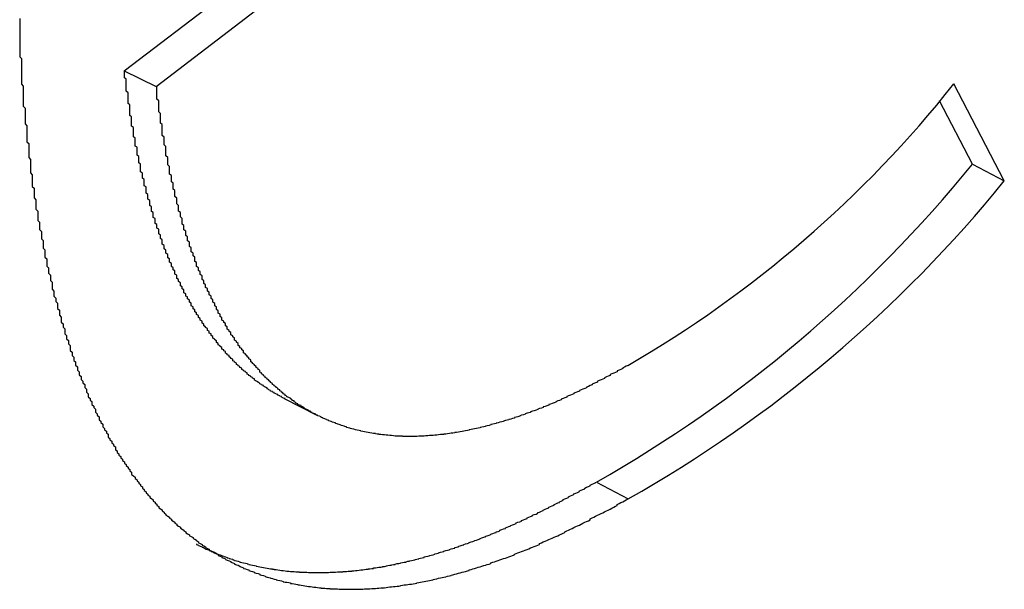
# Paper-space layout 'Layout1' of a CAD drawing. Extents: x -201 to 291, y 10 to 347.
# Tile 34 of 90: x 238.402 to 239.319, y 107.319 to 107.849. Entities that reach past the tile are written whole.
import ezdxf

# ---------------------------------------------------------------- set-up
doc = ezdxf.new("R2010")
doc.units = 0
doc.layers.add('DEFAULT', color=7, linetype='CONTINUOUS')
doc.layers.add('FTP-20T-40T', color=7, linetype='CONTINUOUS')

# ---------------------------------------------------------------- blocks, each defined once
blk = doc.blocks.new('SE6')
at = {"layer": 'FTP-20T-40T', "color": 7, "linetype": 'CONTINUOUS'}
for p, q in [((261.67088, 64.78149), (262.13859, 65.13861)), ((261.68851, 64.77289), (262.1562, 65.13018)), ((261.67088, 64.78149), (261.68851, 64.77289)), ((262.15837, 64.72059), (262.1304, 64.77425)), ((262.14071, 64.72981), (262.12241, 64.76483)), ((262.14071, 64.72981), (262.15837, 64.72059)), ((261.75957, 64.60012), (261.77759, 64.59089)), ((261.93242, 64.55378), (261.95008, 64.54446))]:
    blk.add_line(p, q, dxfattribs=at)
at = {"layer": 'FTP-20T-40T', "color": 7}
for points in [[(261.613, 64.8106, 0), (261.613, 64.8096, 0), (261.613, 64.8087, 0), (261.613, 64.8077, 0), (261.613, 64.8067, 0), (261.613, 64.8058, 0), (261.613, 64.8048, 0), (261.613, 64.8038, 0), (261.613, 64.8028, 0), (261.613, 64.8019, 0), (261.613, 64.8009, 0), (261.613, 64.7999, 0), (261.613, 64.799, 0), (261.613, 64.798, 0), (261.613, 64.797, 0), (261.613, 64.7961, 0), (261.613, 64.7951, 0), (261.613, 64.7941, 0), (261.613, 64.7932, 0), (261.613, 64.7922, 0), (261.613, 64.7912, 0), (261.613, 64.7903, 0), (261.613, 64.7893, 0), (261.614, 64.7884, 0), (261.614, 64.7874, 0), (261.614, 64.7864, 0), (261.614, 64.7855, 0), (261.614, 64.7845, 0), (261.614, 64.7835, 0), (261.614, 64.7826, 0), (261.614, 64.7816, 0), (261.614, 64.7806, 0), (261.614, 64.7797, 0)], [(261.614, 64.7797, 0), (261.614, 64.7786, 0), (261.614, 64.7775, 0), (261.614, 64.7764, 0), (261.614, 64.7753, 0), (261.614, 64.7741, 0), (261.615, 64.773, 0), (261.615, 64.7719, 0), (261.615, 64.7708, 0), (261.615, 64.7697, 0), (261.615, 64.7686, 0), (261.615, 64.7675, 0), (261.615, 64.7664, 0), (261.615, 64.7653, 0), (261.615, 64.7642, 0), (261.615, 64.7631, 0), (261.615, 64.762, 0), (261.616, 64.7609, 0), (261.616, 64.7598, 0), (261.616, 64.7587, 0), (261.616, 64.7576, 0), (261.616, 64.7565, 0), (261.616, 64.7554, 0), (261.616, 64.7543, 0), (261.616, 64.7532, 0), (261.616, 64.7521, 0), (261.617, 64.751, 0), (261.617, 64.7499, 0), (261.617, 64.7488, 0), (261.617, 64.7477, 0), (261.617, 64.7466, 0), (261.617, 64.7455, 0), (261.617, 64.7444, 0), (261.617, 64.7434, 0), (261.617, 64.7423, 0), (261.618, 64.7412, 0), (261.618, 64.7401, 0), (261.618, 64.739, 0), (261.618, 64.7379, 0), (261.618, 64.7368, 0), (261.618, 64.7357, 0), (261.618, 64.7347, 0), (261.618, 64.7336, 0), (261.619, 64.7325, 0), (261.619, 64.7314, 0), (261.619, 64.7303, 0), (261.619, 64.7293, 0), (261.619, 64.7282, 0), (261.619, 64.7271, 0), (261.619, 64.7261, 0), (261.619, 64.725, 0), (261.62, 64.7239, 0), (261.62, 64.7228, 0), (261.62, 64.7218, 0), (261.62, 64.7207, 0), (261.62, 64.7196, 0), (261.62, 64.7186, 0), (261.62, 64.7175, 0), (261.621, 64.7165, 0), (261.621, 64.7154, 0), (261.621, 64.7143, 0), (261.621, 64.7133, 0), (261.621, 64.7122, 0), (261.621, 64.7112, 0), (261.622, 64.7101, 0), (261.622, 64.7091, 0), (261.622, 64.708, 0), (261.622, 64.707, 0), (261.622, 64.706, 0), (261.622, 64.7049, 0), (261.623, 64.7039, 0), (261.623, 64.7028, 0), (261.623, 64.7018, 0), (261.623, 64.7008, 0), (261.623, 64.6997, 0), (261.623, 64.6987, 0), (261.624, 64.6977, 0), (261.624, 64.6966, 0), (261.624, 64.6956, 0), (261.624, 64.6946, 0), (261.624, 64.6936, 0), (261.625, 64.6925, 0), (261.625, 64.6915, 0), (261.625, 64.6905, 0), (261.625, 64.6895, 0), (261.625, 64.6885, 0), (261.626, 64.6875, 0), (261.626, 64.6864, 0), (261.626, 64.6854, 0), (261.626, 64.6844, 0), (261.626, 64.6834, 0), (261.627, 64.6824, 0), (261.627, 64.6814, 0), (261.627, 64.6804, 0), (261.627, 64.6794, 0), (261.627, 64.6784, 0), (261.628, 64.6774, 0), (261.628, 64.6764, 0), (261.628, 64.6754, 0), (261.628, 64.6744, 0), (261.628, 64.6734, 0), (261.629, 64.6724, 0), (261.629, 64.6714, 0), (261.629, 64.6704, 0), (261.629, 64.6694, 0), (261.63, 64.6684, 0), (261.63, 64.6674, 0), (261.63, 64.6665, 0), (261.63, 64.6655, 0), (261.631, 64.6645, 0), (261.631, 64.6635, 0), (261.631, 64.6625, 0), (261.631, 64.6616, 0), (261.631, 64.6606, 0), (261.632, 64.6596, 0), (261.632, 64.6586, 0), (261.632, 64.6577, 0), (261.632, 64.6567, 0), (261.633, 64.6557, 0), (261.633, 64.6548, 0), (261.633, 64.6538, 0), (261.634, 64.6529, 0), (261.634, 64.6519, 0), (261.634, 64.6509, 0), (261.634, 64.65, 0), (261.635, 64.649, 0), (261.635, 64.6481, 0), (261.635, 64.6471, 0), (261.635, 64.6462, 0), (261.636, 64.6452, 0), (261.636, 64.6443, 0), (261.636, 64.6433, 0), (261.636, 64.6424, 0), (261.637, 64.6414, 0), (261.637, 64.6405, 0), (261.637, 64.6396, 0), (261.638, 64.6386, 0), (261.638, 64.6377, 0), (261.638, 64.6368, 0), (261.638, 64.6358, 0), (261.639, 64.6349, 0), (261.639, 64.634, 0), (261.639, 64.6331, 0), (261.64, 64.6321, 0), (261.64, 64.6312, 0), (261.64, 64.6303, 0), (261.641, 64.6294, 0), (261.641, 64.6285, 0), (261.641, 64.6275, 0), (261.641, 64.6266, 0), (261.642, 64.6257, 0), (261.642, 64.6248, 0), (261.642, 64.6239, 0), (261.643, 64.623, 0), (261.643, 64.6221, 0), (261.643, 64.6212, 0), (261.644, 64.6203, 0), (261.644, 64.6194, 0), (261.644, 64.6185, 0), (261.645, 64.6176, 0), (261.645, 64.6167, 0), (261.645, 64.6158, 0), (261.646, 64.6149, 0), (261.646, 64.614, 0), (261.646, 64.6131, 0), (261.647, 64.6122, 0), (261.647, 64.6114, 0), (261.647, 64.6105, 0), (261.648, 64.6096, 0), (261.648, 64.6087, 0), (261.649, 64.6078, 0), (261.649, 64.607, 0), (261.649, 64.6061, 0), (261.65, 64.6052, 0), (261.65, 64.6044, 0), (261.65, 64.6035, 0), (261.651, 64.6026, 0), (261.651, 64.6018, 0), (261.651, 64.6009, 0), (261.652, 64.6001, 0), (261.652, 64.5992, 0), (261.653, 64.5984, 0), (261.653, 64.5975, 0), (261.653, 64.5967, 0), (261.654, 64.5958, 0), (261.654, 64.595, 0), (261.655, 64.5941, 0), (261.655, 64.5933, 0), (261.655, 64.5925, 0), (261.656, 64.5916, 0), (261.656, 64.5908, 0), (261.657, 64.59, 0), (261.657, 64.5892, 0), (261.657, 64.5883, 0), (261.658, 64.5875, 0), (261.658, 64.5867, 0), (261.659, 64.5859, 0), (261.659, 64.5851, 0), (261.659, 64.5843, 0), (261.66, 64.5835, 0), (261.66, 64.5827, 0), (261.661, 64.5819, 0), (261.661, 64.5811, 0), (261.662, 64.5803, 0), (261.662, 64.5795, 0), (261.662, 64.5787, 0), (261.663, 64.5779, 0), (261.663, 64.5771, 0), (261.664, 64.5764, 0), (261.664, 64.5756, 0), (261.665, 64.5748, 0), (261.665, 64.574, 0), (261.666, 64.5733, 0), (261.666, 64.5725, 0), (261.666, 64.5717, 0), (261.667, 64.571, 0), (261.667, 64.5702, 0), (261.668, 64.5695, 0), (261.668, 64.5687, 0), (261.669, 64.568, 0), (261.669, 64.5672, 0), (261.67, 64.5665, 0), (261.67, 64.5658, 0), (261.671, 64.565, 0), (261.671, 64.5643, 0), (261.672, 64.5636, 0), (261.672, 64.5629, 0), (261.673, 64.5621, 0), (261.673, 64.5614, 0), (261.674, 64.5607, 0), (261.674, 64.56, 0), (261.675, 64.5593, 0), (261.675, 64.5586, 0), (261.675, 64.5579, 0), (261.676, 64.5572, 0), (261.677, 64.5565, 0), (261.677, 64.5558, 0), (261.678, 64.5551, 0), (261.678, 64.5544, 0), (261.679, 64.5538, 0), (261.679, 64.5531, 0), (261.68, 64.5524, 0), (261.68, 64.5517, 0), (261.681, 64.5511, 0), (261.681, 64.5504, 0), (261.682, 64.5497, 0), (261.682, 64.5491, 0), (261.683, 64.5484, 0), (261.683, 64.5478, 0), (261.684, 64.5471, 0), (261.684, 64.5465, 0), (261.685, 64.5459, 0), (261.685, 64.5452, 0), (261.686, 64.5446, 0), (261.687, 64.544, 0), (261.687, 64.5433, 0), (261.688, 64.5427, 0), (261.688, 64.5421, 0), (261.689, 64.5415, 0), (261.689, 64.5409, 0), (261.69, 64.5402, 0), (261.69, 64.5396, 0), (261.691, 64.539, 0), (261.692, 64.5384, 0), (261.692, 64.5378, 0), (261.693, 64.5372, 0), (261.693, 64.5367, 0), (261.694, 64.5361, 0), (261.694, 64.5355, 0), (261.695, 64.5349, 0), (261.696, 64.5343, 0), (261.696, 64.5338, 0), (261.697, 64.5332, 0), (261.697, 64.5326, 0), (261.698, 64.5321, 0), (261.699, 64.5315, 0), (261.699, 64.531, 0), (261.7, 64.5304, 0), (261.7, 64.5299, 0), (261.701, 64.5293, 0), (261.702, 64.5288, 0), (261.702, 64.5283, 0), (261.703, 64.5277, 0), (261.704, 64.5272, 0), (261.704, 64.5267, 0), (261.705, 64.5262, 0), (261.705, 64.5256, 0), (261.706, 64.5251, 0), (261.707, 64.5246, 0), (261.707, 64.5241, 0), (261.708, 64.5236, 0), (261.709, 64.5231, 0), (261.709, 64.5226, 0), (261.71, 64.5221, 0), (261.711, 64.5216, 0), (261.711, 64.5212, 0), (261.712, 64.5207, 0), (261.712, 64.5202, 0), (261.713, 64.5197, 0), (261.714, 64.5193, 0), (261.714, 64.5188, 0), (261.715, 64.5184, 0), (261.716, 64.5179, 0), (261.716, 64.5175, 0), (261.717, 64.517, 0), (261.718, 64.5166, 0), (261.718, 64.5161, 0), (261.719, 64.5157, 0), (261.72, 64.5153, 0), (261.72, 64.5149, 0), (261.721, 64.5144, 0), (261.722, 64.514, 0), (261.723, 64.5136, 0), (261.723, 64.5132, 0), (261.724, 64.5128, 0), (261.725, 64.5124, 0), (261.725, 64.512, 0), (261.726, 64.5116, 0), (261.727, 64.5113, 0), (261.727, 64.5109, 0), (261.728, 64.5105, 0), (261.729, 64.5101, 0), (261.73, 64.5098, 0), (261.73, 64.5094, 0), (261.731, 64.509, 0), (261.732, 64.5087, 0), (261.732, 64.5083, 0), (261.733, 64.508, 0), (261.734, 64.5077, 0), (261.735, 64.5073, 0), (261.735, 64.507, 0), (261.736, 64.5067, 0), (261.737, 64.5063, 0), (261.737, 64.506, 0), (261.738, 64.5057, 0), (261.739, 64.5054, 0), (261.74, 64.5051, 0), (261.74, 64.5048, 0), (261.741, 64.5045, 0), (261.742, 64.5042, 0), (261.743, 64.5039, 0), (261.743, 64.5036, 0), (261.744, 64.5033, 0), (261.745, 64.5031, 0), (261.746, 64.5028, 0), (261.746, 64.5025, 0), (261.747, 64.5022, 0), (261.748, 64.502, 0), (261.749, 64.5017, 0), (261.749, 64.5015, 0), (261.75, 64.5012, 0), (261.751, 64.501, 0), (261.752, 64.5008, 0), (261.752, 64.5005, 0), (261.753, 64.5003, 0), (261.754, 64.5001, 0), (261.755, 64.4999, 0), (261.755, 64.4996, 0), (261.756, 64.4994, 0), (261.757, 64.4992, 0), (261.758, 64.499, 0), (261.759, 64.4988, 0), (261.759, 64.4986, 0), (261.76, 64.4984, 0), (261.761, 64.4983, 0), (261.762, 64.4981, 0), (261.763, 64.4979, 0), (261.763, 64.4977, 0), (261.764, 64.4976, 0), (261.765, 64.4974, 0), (261.766, 64.4972, 0), (261.767, 64.4971, 0), (261.767, 64.4969, 0), (261.768, 64.4968, 0), (261.769, 64.4967, 0), (261.77, 64.4965, 0), (261.771, 64.4964, 0), (261.771, 64.4963, 0), (261.772, 64.4961, 0), (261.773, 64.496, 0), (261.774, 64.4959, 0), (261.775, 64.4958, 0), (261.775, 64.4957, 0), (261.776, 64.4956, 0), (261.777, 64.4955, 0), (261.778, 64.4954, 0), (261.779, 64.4953, 0), (261.78, 64.4952, 0), (261.78, 64.4951, 0), (261.781, 64.4951, 0), (261.782, 64.495, 0), (261.783, 64.4949, 0), (261.784, 64.4949, 0), (261.785, 64.4948, 0), (261.785, 64.4947, 0), (261.786, 64.4947, 0), (261.787, 64.4946, 0), (261.788, 64.4946, 0), (261.789, 64.4946, 0), (261.79, 64.4945, 0), (261.791, 64.4945, 0), (261.791, 64.4945, 0), (261.792, 64.4945, 0), (261.793, 64.4944, 0), (261.794, 64.4944, 0), (261.795, 64.4944, 0), (261.796, 64.4944, 0), (261.797, 64.4944, 0), (261.797, 64.4944, 0), (261.798, 64.4944, 0), (261.799, 64.4944, 0), (261.8, 64.4944, 0), (261.801, 64.4945, 0), (261.802, 64.4945, 0), (261.803, 64.4945, 0), (261.803, 64.4945, 0), (261.804, 64.4946, 0), (261.805, 64.4946, 0), (261.806, 64.4947, 0), (261.807, 64.4947, 0), (261.808, 64.4948, 0), (261.809, 64.4948, 0), (261.81, 64.4949, 0), (261.81, 64.4949, 0), (261.811, 64.495, 0), (261.812, 64.4951, 0), (261.813, 64.4952, 0), (261.814, 64.4952, 0), (261.815, 64.4953, 0), (261.816, 64.4954, 0), (261.817, 64.4955, 0), (261.817, 64.4956, 0), (261.818, 64.4957, 0), (261.819, 64.4958, 0), (261.82, 64.4959, 0), (261.821, 64.496, 0), (261.822, 64.4961, 0), (261.823, 64.4962, 0), (261.824, 64.4964, 0), (261.824, 64.4965, 0), (261.825, 64.4966, 0), (261.826, 64.4968, 0), (261.827, 64.4969, 0), (261.828, 64.497, 0), (261.829, 64.4972, 0), (261.83, 64.4973, 0), (261.831, 64.4975, 0), (261.832, 64.4977, 0), (261.833, 64.4978, 0), (261.833, 64.498, 0), (261.834, 64.4981, 0), (261.835, 64.4983, 0), (261.836, 64.4985, 0), (261.837, 64.4987, 0), (261.838, 64.4989, 0), (261.839, 64.499, 0), (261.84, 64.4992, 0), (261.841, 64.4994, 0), (261.842, 64.4996, 0), (261.842, 64.4998, 0), (261.843, 64.5, 0), (261.844, 64.5002, 0), (261.845, 64.5005, 0), (261.846, 64.5007, 0), (261.847, 64.5009, 0), (261.848, 64.5011, 0), (261.849, 64.5013, 0), (261.85, 64.5016, 0), (261.851, 64.5018, 0), (261.852, 64.502, 0), (261.852, 64.5023, 0), (261.853, 64.5025, 0), (261.854, 64.5028, 0), (261.855, 64.503, 0), (261.856, 64.5033, 0), (261.857, 64.5035, 0), (261.858, 64.5038, 0), (261.859, 64.5041, 0), (261.86, 64.5043, 0), (261.861, 64.5046, 0), (261.862, 64.5049, 0), (261.862, 64.5052, 0), (261.863, 64.5054, 0), (261.864, 64.5057, 0), (261.865, 64.506, 0), (261.866, 64.5063, 0), (261.867, 64.5066, 0), (261.868, 64.5069, 0), (261.869, 64.5072, 0), (261.87, 64.5075, 0), (261.871, 64.5078, 0), (261.872, 64.5081, 0), (261.873, 64.5084, 0), (261.874, 64.5087, 0), (261.874, 64.5091, 0), (261.875, 64.5094, 0), (261.876, 64.5097, 0), (261.877, 64.51, 0), (261.878, 64.5104, 0), (261.879, 64.5107, 0), (261.88, 64.511, 0), (261.881, 64.5114, 0), (261.882, 64.5117, 0), (261.883, 64.5121, 0), (261.884, 64.5124, 0), (261.885, 64.5128, 0), (261.886, 64.5131, 0), (261.887, 64.5135, 0), (261.887, 64.5139, 0), (261.888, 64.5142, 0), (261.889, 64.5146, 0), (261.89, 64.515, 0), (261.891, 64.5154, 0), (261.892, 64.5157, 0), (261.893, 64.5161, 0), (261.894, 64.5165, 0), (261.895, 64.5169, 0), (261.896, 64.5173, 0), (261.897, 64.5177, 0), (261.898, 64.5181, 0), (261.899, 64.5185, 0), (261.9, 64.5189, 0), (261.901, 64.5193, 0), (261.901, 64.5197, 0), (261.902, 64.5202, 0), (261.903, 64.5206, 0), (261.904, 64.521, 0), (261.905, 64.5214, 0), (261.906, 64.5219, 0), (261.907, 64.5223, 0), (261.908, 64.5227, 0), (261.909, 64.5232, 0), (261.91, 64.5236, 0), (261.911, 64.524, 0), (261.912, 64.5245, 0), (261.913, 64.5249, 0), (261.914, 64.5254, 0), (261.915, 64.5258, 0), (261.915, 64.5263, 0), (261.916, 64.5268, 0), (261.917, 64.5272, 0), (261.918, 64.5277, 0), (261.919, 64.5281, 0), (261.92, 64.5286, 0), (261.921, 64.5291, 0), (261.922, 64.5295, 0), (261.923, 64.53, 0), (261.924, 64.5305, 0), (261.925, 64.531, 0), (261.926, 64.5315, 0), (261.927, 64.5319, 0), (261.928, 64.5324, 0), (261.929, 64.5329, 0), (261.929, 64.5334, 0), (261.93, 64.5339, 0), (261.931, 64.5344, 0), (261.932, 64.5349, 0), (261.933, 64.5354, 0), (261.934, 64.5358, 0), (261.935, 64.5363, 0), (261.936, 64.5368, 0), (261.937, 64.5373, 0), (261.938, 64.5378, 0), (261.939, 64.5383, 0), (261.94, 64.5388, 0), (261.941, 64.5393, 0), (261.942, 64.5399, 0), (261.943, 64.5404, 0), (261.944, 64.5409, 0), (261.944, 64.5414, 0), (261.945, 64.5419, 0), (261.946, 64.5424, 0), (261.947, 64.5429, 0), (261.948, 64.5434, 0), (261.949, 64.5439, 0), (261.95, 64.5445, 0)], [(261.76, 64.6, 0), (261.759, 64.6003, 0), (261.759, 64.6005, 0), (261.758, 64.6008, 0), (261.758, 64.6011, 0), (261.757, 64.6013, 0), (261.757, 64.6016, 0), (261.756, 64.6019, 0), (261.756, 64.6022, 0), (261.755, 64.6024, 0), (261.755, 64.6027, 0), (261.754, 64.603, 0), (261.754, 64.6033, 0), (261.753, 64.6036, 0), (261.753, 64.6039, 0), (261.752, 64.6042, 0), (261.752, 64.6045, 0), (261.751, 64.6048, 0), (261.751, 64.6051, 0), (261.75, 64.6054, 0), (261.75, 64.6057, 0), (261.75, 64.606, 0), (261.749, 64.6063, 0), (261.749, 64.6066, 0), (261.748, 64.6069, 0), (261.748, 64.6073, 0), (261.747, 64.6076, 0), (261.747, 64.6079, 0), (261.746, 64.6082, 0), (261.746, 64.6086, 0), (261.745, 64.6089, 0), (261.745, 64.6093, 0), (261.744, 64.6096, 0), (261.744, 64.6099, 0), (261.743, 64.6103, 0), (261.743, 64.6106, 0), (261.743, 64.611, 0), (261.742, 64.6113, 0), (261.742, 64.6117, 0), (261.741, 64.612, 0), (261.741, 64.6124, 0), (261.74, 64.6128, 0), (261.74, 64.6131, 0), (261.739, 64.6135, 0), (261.739, 64.6139, 0), (261.739, 64.6142, 0), (261.738, 64.6146, 0), (261.738, 64.615, 0), (261.737, 64.6154, 0), (261.737, 64.6158, 0), (261.736, 64.6161, 0), (261.736, 64.6165, 0), (261.736, 64.6169, 0), (261.735, 64.6173, 0), (261.735, 64.6177, 0), (261.734, 64.6181, 0), (261.734, 64.6185, 0), (261.733, 64.6189, 0), (261.733, 64.6193, 0), (261.733, 64.6197, 0), (261.732, 64.6201, 0), (261.732, 64.6205, 0), (261.731, 64.621, 0), (261.731, 64.6214, 0), (261.731, 64.6218, 0), (261.73, 64.6222, 0), (261.73, 64.6226, 0), (261.729, 64.6231, 0), (261.729, 64.6235, 0), (261.729, 64.6239, 0), (261.728, 64.6243, 0), (261.728, 64.6248, 0), (261.727, 64.6252, 0), (261.727, 64.6257, 0), (261.727, 64.6261, 0), (261.726, 64.6265, 0), (261.726, 64.627, 0), (261.725, 64.6274, 0), (261.725, 64.6279, 0), (261.725, 64.6283, 0), (261.724, 64.6288, 0), (261.724, 64.6292, 0), (261.723, 64.6297, 0), (261.723, 64.6302, 0), (261.723, 64.6306, 0), (261.722, 64.6311, 0), (261.722, 64.6316, 0), (261.722, 64.632, 0), (261.721, 64.6325, 0), (261.721, 64.633, 0), (261.72, 64.6334, 0), (261.72, 64.6339, 0), (261.72, 64.6344, 0), (261.719, 64.6349, 0), (261.719, 64.6354, 0), (261.719, 64.6358, 0), (261.718, 64.6363, 0), (261.718, 64.6368, 0), (261.718, 64.6373, 0), (261.717, 64.6378, 0), (261.717, 64.6383, 0), (261.717, 64.6388, 0), (261.716, 64.6393, 0), (261.716, 64.6398, 0), (261.715, 64.6403, 0), (261.715, 64.6408, 0), (261.715, 64.6413, 0), (261.714, 64.6418, 0), (261.714, 64.6423, 0), (261.714, 64.6429, 0), (261.713, 64.6434, 0), (261.713, 64.6439, 0), (261.713, 64.6444, 0), (261.712, 64.6449, 0), (261.712, 64.6454, 0), (261.712, 64.646, 0), (261.711, 64.6465, 0), (261.711, 64.647, 0), (261.711, 64.6476, 0), (261.71, 64.6481, 0), (261.71, 64.6486, 0), (261.71, 64.6492, 0), (261.709, 64.6497, 0), (261.709, 64.6502, 0), (261.709, 64.6508, 0), (261.708, 64.6513, 0), (261.708, 64.6519, 0), (261.708, 64.6524, 0), (261.708, 64.6529, 0), (261.707, 64.6535, 0), (261.707, 64.654, 0), (261.707, 64.6546, 0), (261.706, 64.6552, 0), (261.706, 64.6557, 0), (261.706, 64.6563, 0), (261.705, 64.6568, 0), (261.705, 64.6574, 0), (261.705, 64.658, 0), (261.704, 64.6585, 0), (261.704, 64.6591, 0), (261.704, 64.6596, 0), (261.704, 64.6602, 0), (261.703, 64.6608, 0), (261.703, 64.6614, 0), (261.703, 64.6619, 0), (261.702, 64.6625, 0), (261.702, 64.6631, 0), (261.702, 64.6637, 0), (261.702, 64.6642, 0), (261.701, 64.6648, 0), (261.701, 64.6654, 0), (261.701, 64.666, 0), (261.7, 64.6666, 0), (261.7, 64.6672, 0), (261.7, 64.6678, 0), (261.7, 64.6683, 0), (261.699, 64.6689, 0), (261.699, 64.6695, 0), (261.699, 64.6701, 0), (261.699, 64.6707, 0), (261.698, 64.6713, 0), (261.698, 64.6719, 0), (261.698, 64.6725, 0), (261.697, 64.6731, 0), (261.697, 64.6737, 0), (261.697, 64.6743, 0), (261.697, 64.6749, 0), (261.696, 64.6755, 0), (261.696, 64.6762, 0), (261.696, 64.6768, 0), (261.696, 64.6774, 0), (261.695, 64.678, 0), (261.695, 64.6786, 0), (261.695, 64.6792, 0), (261.695, 64.6798, 0), (261.694, 64.6805, 0), (261.694, 64.6811, 0), (261.694, 64.6817, 0), (261.694, 64.6823, 0), (261.693, 64.6829, 0), (261.693, 64.6836, 0), (261.693, 64.6842, 0), (261.693, 64.6848, 0), (261.692, 64.6855, 0), (261.692, 64.6861, 0), (261.692, 64.6867, 0), (261.692, 64.6874, 0), (261.692, 64.688, 0), (261.691, 64.6886, 0), (261.691, 64.6893, 0), (261.691, 64.6899, 0), (261.691, 64.6906, 0), (261.69, 64.6912, 0), (261.69, 64.6918, 0), (261.69, 64.6925, 0), (261.69, 64.6931, 0), (261.69, 64.6938, 0), (261.689, 64.6944, 0), (261.689, 64.6951, 0), (261.689, 64.6957, 0), (261.689, 64.6964, 0), (261.688, 64.697, 0), (261.688, 64.6977, 0), (261.688, 64.6983, 0), (261.688, 64.699, 0), (261.688, 64.6997, 0), (261.687, 64.7003, 0), (261.687, 64.701, 0), (261.687, 64.7016, 0), (261.687, 64.7023, 0), (261.687, 64.703, 0), (261.686, 64.7036, 0), (261.686, 64.7043, 0), (261.686, 64.705, 0), (261.686, 64.7057, 0), (261.686, 64.7063, 0), (261.685, 64.707, 0), (261.685, 64.7077, 0), (261.685, 64.7083, 0), (261.685, 64.709, 0), (261.685, 64.7097, 0), (261.684, 64.7104, 0), (261.684, 64.7111, 0), (261.684, 64.7117, 0), (261.684, 64.7124, 0), (261.684, 64.7131, 0), (261.683, 64.7138, 0), (261.683, 64.7145, 0), (261.683, 64.7152, 0), (261.683, 64.7159, 0), (261.683, 64.7165, 0), (261.683, 64.7172, 0), (261.682, 64.7179, 0), (261.682, 64.7186, 0), (261.682, 64.7193, 0), (261.682, 64.72, 0), (261.682, 64.7207, 0), (261.682, 64.7214, 0), (261.681, 64.7221, 0), (261.681, 64.7228, 0), (261.681, 64.7235, 0), (261.681, 64.7242, 0), (261.681, 64.7249, 0), (261.68, 64.7256, 0), (261.68, 64.7263, 0), (261.68, 64.727, 0), (261.68, 64.7277, 0), (261.68, 64.7284, 0), (261.68, 64.7291, 0), (261.68, 64.7298, 0), (261.679, 64.7305, 0), (261.679, 64.7313, 0), (261.679, 64.732, 0), (261.679, 64.7327, 0), (261.679, 64.7334, 0), (261.679, 64.7341, 0), (261.678, 64.7348, 0), (261.678, 64.7356, 0), (261.678, 64.7363, 0), (261.678, 64.737, 0), (261.678, 64.7377, 0), (261.678, 64.7384, 0), (261.678, 64.7392, 0), (261.677, 64.7399, 0), (261.677, 64.7406, 0), (261.677, 64.7413, 0), (261.677, 64.7421, 0), (261.677, 64.7428, 0), (261.677, 64.7435, 0), (261.677, 64.7442, 0), (261.676, 64.745, 0), (261.676, 64.7457, 0), (261.676, 64.7464, 0), (261.676, 64.7472, 0), (261.676, 64.7479, 0), (261.676, 64.7486, 0), (261.676, 64.7494, 0), (261.676, 64.7501, 0), (261.675, 64.7508, 0), (261.675, 64.7516, 0), (261.675, 64.7523, 0), (261.675, 64.7531, 0), (261.675, 64.7538, 0), (261.675, 64.7545, 0), (261.675, 64.7553, 0), (261.675, 64.756, 0), (261.674, 64.7568, 0), (261.674, 64.7575, 0), (261.674, 64.7582, 0), (261.674, 64.759, 0), (261.674, 64.7597, 0), (261.674, 64.7605, 0), (261.674, 64.7612, 0), (261.674, 64.762, 0), (261.674, 64.7627, 0), (261.673, 64.7635, 0), (261.673, 64.7642, 0), (261.673, 64.7649, 0), (261.673, 64.7657, 0), (261.673, 64.7664, 0), (261.673, 64.7672, 0), (261.673, 64.7679, 0), (261.673, 64.7687, 0), (261.673, 64.7694, 0), (261.672, 64.7702, 0), (261.672, 64.7709, 0), (261.672, 64.7717, 0), (261.672, 64.7724, 0), (261.672, 64.7732, 0), (261.672, 64.7739, 0), (261.672, 64.7747, 0), (261.672, 64.7755, 0), (261.672, 64.7762, 0), (261.672, 64.777, 0), (261.671, 64.7777, 0), (261.671, 64.7785, 0), (261.671, 64.7792, 0), (261.671, 64.78, 0), (261.671, 64.7807, 0), (261.671, 64.7815, 0)], [(261.95, 64.6183, 0), (261.949, 64.6179, 0), (261.948, 64.6175, 0), (261.947, 64.6171, 0), (261.947, 64.6166, 0), (261.946, 64.6162, 0), (261.945, 64.6158, 0), (261.944, 64.6154, 0), (261.944, 64.6149, 0), (261.943, 64.6145, 0), (261.942, 64.6141, 0), (261.941, 64.6137, 0), (261.94, 64.6133, 0), (261.94, 64.6128, 0), (261.939, 64.6124, 0), (261.938, 64.612, 0), (261.937, 64.6116, 0), (261.937, 64.6112, 0), (261.936, 64.6108, 0), (261.935, 64.6104, 0), (261.934, 64.61, 0), (261.933, 64.6096, 0), (261.933, 64.6092, 0), (261.932, 64.6088, 0), (261.931, 64.6084, 0), (261.93, 64.608, 0), (261.93, 64.6076, 0), (261.929, 64.6072, 0), (261.928, 64.6068, 0), (261.927, 64.6064, 0), (261.927, 64.606, 0), (261.926, 64.6056, 0), (261.925, 64.6052, 0), (261.924, 64.6048, 0), (261.923, 64.6045, 0), (261.923, 64.6041, 0), (261.922, 64.6037, 0), (261.921, 64.6033, 0), (261.92, 64.603, 0), (261.92, 64.6026, 0), (261.919, 64.6022, 0), (261.918, 64.6019, 0), (261.917, 64.6015, 0), (261.916, 64.6011, 0), (261.916, 64.6008, 0), (261.915, 64.6004, 0), (261.914, 64.6001, 0), (261.913, 64.5997, 0), (261.913, 64.5994, 0), (261.912, 64.599, 0), (261.911, 64.5987, 0), (261.91, 64.5983, 0), (261.91, 64.598, 0), (261.909, 64.5977, 0), (261.908, 64.5973, 0), (261.907, 64.597, 0), (261.906, 64.5967, 0), (261.906, 64.5964, 0), (261.905, 64.596, 0), (261.904, 64.5957, 0), (261.903, 64.5954, 0), (261.903, 64.5951, 0), (261.902, 64.5948, 0), (261.901, 64.5945, 0), (261.9, 64.5942, 0), (261.9, 64.5939, 0), (261.899, 64.5936, 0), (261.898, 64.5933, 0), (261.897, 64.593, 0), (261.896, 64.5927, 0), (261.896, 64.5924, 0), (261.895, 64.5922, 0), (261.894, 64.5919, 0), (261.893, 64.5916, 0), (261.893, 64.5913, 0), (261.892, 64.5911, 0), (261.891, 64.5908, 0), (261.89, 64.5905, 0), (261.89, 64.5903, 0), (261.889, 64.59, 0), (261.888, 64.5897, 0), (261.887, 64.5895, 0), (261.887, 64.5892, 0), (261.886, 64.589, 0), (261.885, 64.5887, 0), (261.884, 64.5885, 0), (261.884, 64.5883, 0), (261.883, 64.588, 0), (261.882, 64.5878, 0), (261.881, 64.5875, 0), (261.881, 64.5873, 0), (261.88, 64.5871, 0), (261.879, 64.5869, 0), (261.878, 64.5866, 0), (261.877, 64.5864, 0), (261.877, 64.5862, 0), (261.876, 64.586, 0), (261.875, 64.5858, 0), (261.874, 64.5856, 0), (261.874, 64.5854, 0), (261.873, 64.5852, 0), (261.872, 64.585, 0), (261.871, 64.5848, 0), (261.871, 64.5846, 0), (261.87, 64.5844, 0), (261.869, 64.5842, 0), (261.868, 64.584, 0), (261.868, 64.5839, 0), (261.867, 64.5837, 0), (261.866, 64.5835, 0), (261.865, 64.5833, 0), (261.865, 64.5832, 0), (261.864, 64.583, 0), (261.863, 64.5829, 0), (261.862, 64.5827, 0), (261.862, 64.5825, 0), (261.861, 64.5824, 0), (261.86, 64.5822, 0), (261.86, 64.5821, 0), (261.859, 64.582, 0), (261.858, 64.5818, 0), (261.857, 64.5817, 0), (261.857, 64.5816, 0), (261.856, 64.5814, 0), (261.855, 64.5813, 0), (261.854, 64.5812, 0), (261.854, 64.5811, 0), (261.853, 64.5809, 0), (261.852, 64.5808, 0), (261.851, 64.5807, 0), (261.851, 64.5806, 0), (261.85, 64.5805, 0), (261.849, 64.5804, 0), (261.848, 64.5803, 0), (261.848, 64.5802, 0), (261.847, 64.5801, 0), (261.846, 64.5801, 0), (261.845, 64.58, 0), (261.845, 64.5799, 0), (261.844, 64.5798, 0), (261.843, 64.5798, 0), (261.843, 64.5797, 0), (261.842, 64.5796, 0), (261.841, 64.5796, 0), (261.84, 64.5795, 0), (261.84, 64.5795, 0), (261.839, 64.5794, 0), (261.838, 64.5794, 0), (261.837, 64.5793, 0), (261.837, 64.5793, 0), (261.836, 64.5792, 0), (261.835, 64.5792, 0), (261.835, 64.5792, 0), (261.834, 64.5792, 0), (261.833, 64.5791, 0), (261.832, 64.5791, 0), (261.832, 64.5791, 0), (261.831, 64.5791, 0), (261.83, 64.5791, 0), (261.83, 64.5791, 0), (261.829, 64.5791, 0), (261.828, 64.5791, 0), (261.827, 64.5791, 0), (261.827, 64.5791, 0), (261.826, 64.5791, 0), (261.825, 64.5791, 0), (261.825, 64.5792, 0), (261.824, 64.5792, 0), (261.823, 64.5792, 0), (261.823, 64.5793, 0), (261.822, 64.5793, 0), (261.821, 64.5793, 0), (261.82, 64.5794, 0), (261.82, 64.5794, 0), (261.819, 64.5795, 0), (261.818, 64.5795, 0), (261.818, 64.5796, 0), (261.817, 64.5797, 0), (261.816, 64.5797, 0), (261.816, 64.5798, 0), (261.815, 64.5799, 0), (261.814, 64.5799, 0), (261.814, 64.58, 0), (261.813, 64.5801, 0), (261.812, 64.5802, 0), (261.812, 64.5803, 0), (261.811, 64.5804, 0), (261.81, 64.5805, 0), (261.81, 64.5806, 0), (261.809, 64.5807, 0), (261.808, 64.5808, 0), (261.808, 64.5809, 0), (261.807, 64.581, 0), (261.806, 64.5812, 0), (261.806, 64.5813, 0), (261.805, 64.5814, 0), (261.804, 64.5816, 0), (261.804, 64.5817, 0), (261.803, 64.5818, 0), (261.802, 64.582, 0), (261.802, 64.5821, 0), (261.801, 64.5823, 0), (261.8, 64.5825, 0), (261.8, 64.5826, 0), (261.799, 64.5828, 0), (261.798, 64.583, 0), (261.798, 64.5831, 0), (261.797, 64.5833, 0), (261.796, 64.5835, 0), (261.796, 64.5837, 0), (261.795, 64.5839, 0), (261.794, 64.5841, 0), (261.794, 64.5843, 0), (261.793, 64.5845, 0), (261.793, 64.5847, 0), (261.792, 64.5849, 0), (261.791, 64.5851, 0), (261.791, 64.5853, 0), (261.79, 64.5856, 0), (261.789, 64.5858, 0), (261.789, 64.586, 0), (261.788, 64.5862, 0), (261.788, 64.5865, 0), (261.787, 64.5867, 0), (261.786, 64.587, 0), (261.786, 64.5872, 0), (261.785, 64.5875, 0), (261.784, 64.5877, 0), (261.784, 64.588, 0), (261.783, 64.5883, 0), (261.783, 64.5885, 0), (261.782, 64.5888, 0), (261.781, 64.5891, 0), (261.781, 64.5894, 0), (261.78, 64.5896, 0), (261.78, 64.5899, 0), (261.779, 64.5902, 0), (261.778, 64.5905, 0), (261.778, 64.5908, 0), (261.777, 64.5911, 0), (261.777, 64.5914, 0), (261.776, 64.5917, 0), (261.775, 64.592, 0), (261.775, 64.5923, 0), (261.774, 64.5927, 0), (261.774, 64.593, 0), (261.773, 64.5933, 0), (261.773, 64.5936, 0), (261.772, 64.594, 0), (261.771, 64.5943, 0), (261.771, 64.5947, 0), (261.77, 64.595, 0), (261.77, 64.5954, 0), (261.769, 64.5957, 0), (261.769, 64.5961, 0), (261.768, 64.5964, 0), (261.767, 64.5968, 0), (261.767, 64.5972, 0), (261.766, 64.5975, 0), (261.766, 64.5979, 0), (261.765, 64.5983, 0), (261.765, 64.5987, 0), (261.764, 64.599, 0), (261.764, 64.5994, 0), (261.763, 64.5998, 0), (261.763, 64.6002, 0), (261.762, 64.6006, 0), (261.761, 64.601, 0), (261.761, 64.6014, 0), (261.76, 64.6018, 0), (261.76, 64.6022, 0), (261.759, 64.6027, 0), (261.759, 64.6031, 0), (261.758, 64.6035, 0), (261.758, 64.6039, 0), (261.757, 64.6044, 0), (261.757, 64.6048, 0), (261.756, 64.6052, 0), (261.756, 64.6057, 0), (261.755, 64.6061, 0), (261.755, 64.6066, 0), (261.754, 64.607, 0), (261.754, 64.6075, 0), (261.753, 64.6079, 0), (261.753, 64.6084, 0), (261.752, 64.6089, 0), (261.752, 64.6093, 0), (261.751, 64.6098, 0), (261.751, 64.6103, 0), (261.75, 64.6108, 0), (261.75, 64.6112, 0), (261.749, 64.6117, 0), (261.749, 64.6122, 0), (261.748, 64.6127, 0), (261.748, 64.6132, 0), (261.747, 64.6137, 0), (261.747, 64.6142, 0), (261.746, 64.6147, 0), (261.746, 64.6152, 0), (261.746, 64.6157, 0), (261.745, 64.6162, 0), (261.745, 64.6167, 0), (261.744, 64.6173, 0), (261.744, 64.6178, 0), (261.743, 64.6183, 0), (261.743, 64.6188, 0), (261.742, 64.6194, 0), (261.742, 64.6199, 0), (261.741, 64.6204, 0), (261.741, 64.621, 0), (261.741, 64.6215, 0), (261.74, 64.6221, 0), (261.74, 64.6226, 0), (261.739, 64.6232, 0), (261.739, 64.6237, 0), (261.738, 64.6243, 0), (261.738, 64.6248, 0), (261.737, 64.6254, 0), (261.737, 64.626, 0), (261.737, 64.6265, 0), (261.736, 64.6271, 0), (261.736, 64.6277, 0), (261.735, 64.6282, 0), (261.735, 64.6288, 0), (261.734, 64.6294, 0), (261.734, 64.63, 0), (261.734, 64.6306, 0), (261.733, 64.6312, 0), (261.733, 64.6318, 0), (261.732, 64.6323, 0), (261.732, 64.6329, 0), (261.732, 64.6335, 0), (261.731, 64.6342, 0), (261.731, 64.6348, 0), (261.73, 64.6354, 0), (261.73, 64.636, 0), (261.73, 64.6366, 0), (261.729, 64.6372, 0), (261.729, 64.6378, 0), (261.728, 64.6384, 0), (261.728, 64.6391, 0), (261.728, 64.6397, 0), (261.727, 64.6403, 0), (261.727, 64.641, 0), (261.727, 64.6416, 0), (261.726, 64.6422, 0), (261.726, 64.6429, 0), (261.725, 64.6435, 0), (261.725, 64.6441, 0), (261.725, 64.6448, 0), (261.724, 64.6454, 0), (261.724, 64.6461, 0), (261.724, 64.6467, 0), (261.723, 64.6474, 0), (261.723, 64.648, 0), (261.723, 64.6487, 0), (261.722, 64.6494, 0), (261.722, 64.65, 0), (261.722, 64.6507, 0), (261.721, 64.6514, 0), (261.721, 64.652, 0), (261.721, 64.6527, 0), (261.72, 64.6534, 0), (261.72, 64.6541, 0), (261.72, 64.6547, 0), (261.719, 64.6554, 0), (261.719, 64.6561, 0), (261.719, 64.6568, 0), (261.718, 64.6575, 0), (261.718, 64.6582, 0), (261.718, 64.6589, 0), (261.717, 64.6595, 0), (261.717, 64.6602, 0), (261.717, 64.6609, 0), (261.716, 64.6616, 0), (261.716, 64.6623, 0), (261.716, 64.663, 0), (261.715, 64.6637, 0), (261.715, 64.6645, 0), (261.715, 64.6652, 0), (261.714, 64.6659, 0), (261.714, 64.6666, 0), (261.714, 64.6673, 0), (261.714, 64.668, 0), (261.713, 64.6687, 0), (261.713, 64.6695, 0), (261.713, 64.6702, 0), (261.712, 64.6709, 0), (261.712, 64.6716, 0), (261.712, 64.6724, 0), (261.711, 64.6731, 0), (261.711, 64.6738, 0), (261.711, 64.6746, 0), (261.711, 64.6753, 0), (261.71, 64.676, 0), (261.71, 64.6768, 0), (261.71, 64.6775, 0), (261.71, 64.6783, 0), (261.709, 64.679, 0), (261.709, 64.6797, 0), (261.709, 64.6805, 0), (261.708, 64.6812, 0), (261.708, 64.682, 0), (261.708, 64.6828, 0), (261.708, 64.6835, 0), (261.707, 64.6843, 0), (261.707, 64.685, 0), (261.707, 64.6858, 0), (261.707, 64.6866, 0), (261.706, 64.6873, 0), (261.706, 64.6881, 0), (261.706, 64.6889, 0), (261.706, 64.6896, 0), (261.705, 64.6904, 0), (261.705, 64.6912, 0), (261.705, 64.692, 0), (261.705, 64.6927, 0), (261.704, 64.6935, 0), (261.704, 64.6943, 0), (261.704, 64.6951, 0), (261.704, 64.6959, 0), (261.703, 64.6966, 0), (261.703, 64.6974, 0), (261.703, 64.6982, 0), (261.703, 64.699, 0), (261.703, 64.6998, 0), (261.702, 64.7006, 0), (261.702, 64.7014, 0), (261.702, 64.7022, 0), (261.702, 64.703, 0), (261.701, 64.7038, 0), (261.701, 64.7046, 0), (261.701, 64.7054, 0), (261.701, 64.7062, 0), (261.701, 64.707, 0), (261.7, 64.7078, 0), (261.7, 64.7086, 0), (261.7, 64.7094, 0), (261.7, 64.7103, 0), (261.7, 64.7111, 0), (261.699, 64.7119, 0), (261.699, 64.7127, 0), (261.699, 64.7135, 0), (261.699, 64.7143, 0), (261.699, 64.7152, 0), (261.698, 64.716, 0), (261.698, 64.7168, 0), (261.698, 64.7176, 0), (261.698, 64.7185, 0), (261.698, 64.7193, 0), (261.697, 64.7201, 0), (261.697, 64.721, 0), (261.697, 64.7218, 0), (261.697, 64.7226, 0), (261.697, 64.7235, 0), (261.696, 64.7243, 0), (261.696, 64.7251, 0), (261.696, 64.726, 0), (261.696, 64.7268, 0), (261.696, 64.7277, 0), (261.696, 64.7285, 0), (261.695, 64.7294, 0), (261.695, 64.7302, 0), (261.695, 64.7311, 0), (261.695, 64.7319, 0), (261.695, 64.7328, 0), (261.695, 64.7336, 0), (261.694, 64.7345, 0), (261.694, 64.7353, 0), (261.694, 64.7362, 0), (261.694, 64.737, 0), (261.694, 64.7379, 0), (261.694, 64.7387, 0), (261.694, 64.7396, 0), (261.693, 64.7405, 0), (261.693, 64.7413, 0), (261.693, 64.7422, 0), (261.693, 64.7431, 0), (261.693, 64.7439, 0), (261.693, 64.7448, 0), (261.692, 64.7457, 0), (261.692, 64.7465, 0), (261.692, 64.7474, 0), (261.692, 64.7483, 0), (261.692, 64.7491, 0), (261.692, 64.75, 0), (261.692, 64.7509, 0), (261.692, 64.7518, 0), (261.691, 64.7526, 0), (261.691, 64.7535, 0), (261.691, 64.7544, 0), (261.691, 64.7553, 0), (261.691, 64.7561, 0), (261.691, 64.757, 0), (261.691, 64.7579, 0), (261.69, 64.7588, 0), (261.69, 64.7596, 0), (261.69, 64.7605, 0), (261.69, 64.7614, 0), (261.69, 64.7623, 0), (261.69, 64.7632, 0), (261.69, 64.764, 0), (261.69, 64.7649, 0), (261.689, 64.7658, 0), (261.689, 64.7667, 0), (261.689, 64.7676, 0), (261.689, 64.7685, 0), (261.689, 64.7693, 0), (261.689, 64.7702, 0), (261.689, 64.7711, 0), (261.689, 64.772, 0), (261.689, 64.7729, 0)], [(261.711, 64.5195, 0), (261.711, 64.5192, 0), (261.712, 64.5189, 0), (261.712, 64.5186, 0), (261.713, 64.5183, 0), (261.714, 64.518, 0), (261.714, 64.5178, 0), (261.715, 64.5175, 0), (261.715, 64.5172, 0), (261.716, 64.5169, 0), (261.716, 64.5167, 0), (261.717, 64.5164, 0), (261.718, 64.5161, 0), (261.718, 64.5159, 0), (261.719, 64.5156, 0), (261.719, 64.5154, 0), (261.72, 64.5151, 0), (261.721, 64.5149, 0), (261.721, 64.5146, 0), (261.722, 64.5144, 0), (261.722, 64.5141, 0), (261.723, 64.5139, 0), (261.723, 64.5136, 0), (261.724, 64.5134, 0), (261.725, 64.5132, 0), (261.725, 64.5129, 0), (261.726, 64.5127, 0), (261.726, 64.5125, 0), (261.727, 64.5123, 0), (261.728, 64.5121, 0), (261.728, 64.5118, 0), (261.729, 64.5116, 0), (261.729, 64.5114, 0), (261.73, 64.5112, 0), (261.731, 64.511, 0), (261.731, 64.5108, 0), (261.732, 64.5106, 0), (261.732, 64.5104, 0), (261.733, 64.5102, 0), (261.734, 64.51, 0), (261.734, 64.5099, 0), (261.735, 64.5097, 0), (261.735, 64.5095, 0), (261.736, 64.5093, 0), (261.737, 64.5091, 0), (261.737, 64.509, 0), (261.738, 64.5088, 0), (261.739, 64.5086, 0), (261.739, 64.5085, 0), (261.74, 64.5083, 0), (261.74, 64.5081, 0), (261.741, 64.508, 0), (261.742, 64.5078, 0), (261.742, 64.5077, 0), (261.743, 64.5075, 0), (261.744, 64.5074, 0), (261.744, 64.5073, 0), (261.745, 64.5071, 0), (261.745, 64.507, 0), (261.746, 64.5068, 0), (261.747, 64.5067, 0), (261.747, 64.5066, 0), (261.748, 64.5065, 0), (261.749, 64.5063, 0), (261.749, 64.5062, 0), (261.75, 64.5061, 0), (261.751, 64.506, 0), (261.751, 64.5059, 0), (261.752, 64.5058, 0), (261.753, 64.5057, 0), (261.753, 64.5056, 0), (261.754, 64.5055, 0), (261.754, 64.5054, 0), (261.755, 64.5053, 0), (261.756, 64.5052, 0), (261.756, 64.5051, 0), (261.757, 64.505, 0), (261.758, 64.5049, 0), (261.758, 64.5048, 0), (261.759, 64.5048, 0), (261.76, 64.5047, 0), (261.76, 64.5046, 0), (261.761, 64.5045, 0), (261.762, 64.5045, 0), (261.762, 64.5044, 0), (261.763, 64.5043, 0), (261.764, 64.5043, 0), (261.764, 64.5042, 0), (261.765, 64.5042, 0), (261.766, 64.5041, 0), (261.766, 64.5041, 0), (261.767, 64.504, 0), (261.768, 64.504, 0), (261.768, 64.5039, 0), (261.769, 64.5039, 0), (261.77, 64.5039, 0), (261.77, 64.5038, 0), (261.771, 64.5038, 0), (261.772, 64.5038, 0), (261.772, 64.5038, 0), (261.773, 64.5037, 0), (261.774, 64.5037, 0), (261.774, 64.5037, 0), (261.775, 64.5037, 0), (261.776, 64.5037, 0), (261.777, 64.5037, 0), (261.777, 64.5037, 0), (261.778, 64.5037, 0), (261.779, 64.5037, 0), (261.779, 64.5037, 0), (261.78, 64.5037, 0), (261.781, 64.5037, 0), (261.781, 64.5037, 0), (261.782, 64.5037, 0), (261.783, 64.5037, 0), (261.783, 64.5037, 0), (261.784, 64.5037, 0), (261.785, 64.5038, 0), (261.785, 64.5038, 0), (261.786, 64.5038, 0), (261.787, 64.5038, 0), (261.788, 64.5039, 0), (261.788, 64.5039, 0), (261.789, 64.504, 0), (261.79, 64.504, 0), (261.79, 64.504, 0), (261.791, 64.5041, 0), (261.792, 64.5041, 0), (261.792, 64.5042, 0), (261.793, 64.5042, 0), (261.794, 64.5043, 0), (261.794, 64.5043, 0), (261.795, 64.5044, 0), (261.796, 64.5045, 0), (261.797, 64.5045, 0), (261.797, 64.5046, 0), (261.798, 64.5047, 0), (261.799, 64.5048, 0), (261.799, 64.5048, 0), (261.8, 64.5049, 0), (261.801, 64.505, 0), (261.802, 64.5051, 0), (261.802, 64.5052, 0), (261.803, 64.5052, 0), (261.804, 64.5053, 0), (261.804, 64.5054, 0), (261.805, 64.5055, 0), (261.806, 64.5056, 0), (261.806, 64.5057, 0), (261.807, 64.5058, 0), (261.808, 64.5059, 0), (261.809, 64.506, 0), (261.809, 64.5062, 0), (261.81, 64.5063, 0), (261.811, 64.5064, 0), (261.811, 64.5065, 0), (261.812, 64.5066, 0), (261.813, 64.5067, 0), (261.814, 64.5069, 0), (261.814, 64.507, 0), (261.815, 64.5071, 0), (261.816, 64.5073, 0), (261.816, 64.5074, 0), (261.817, 64.5075, 0), (261.818, 64.5077, 0), (261.819, 64.5078, 0), (261.819, 64.508, 0), (261.82, 64.5081, 0), (261.821, 64.5082, 0), (261.821, 64.5084, 0), (261.822, 64.5086, 0), (261.823, 64.5087, 0), (261.824, 64.5089, 0), (261.824, 64.509, 0), (261.825, 64.5092, 0), (261.826, 64.5094, 0), (261.827, 64.5095, 0), (261.827, 64.5097, 0), (261.828, 64.5099, 0), (261.829, 64.51, 0), (261.829, 64.5102, 0), (261.83, 64.5104, 0), (261.831, 64.5106, 0), (261.832, 64.5108, 0), (261.832, 64.5109, 0), (261.833, 64.5111, 0), (261.834, 64.5113, 0), (261.834, 64.5115, 0), (261.835, 64.5117, 0), (261.836, 64.5119, 0), (261.837, 64.5121, 0), (261.837, 64.5123, 0), (261.838, 64.5125, 0), (261.839, 64.5127, 0), (261.84, 64.5129, 0), (261.84, 64.5131, 0), (261.841, 64.5133, 0), (261.842, 64.5135, 0), (261.843, 64.5138, 0), (261.843, 64.514, 0), (261.844, 64.5142, 0), (261.845, 64.5144, 0), (261.845, 64.5146, 0), (261.846, 64.5149, 0), (261.847, 64.5151, 0), (261.848, 64.5153, 0), (261.848, 64.5156, 0), (261.849, 64.5158, 0), (261.85, 64.516, 0), (261.851, 64.5163, 0), (261.851, 64.5165, 0), (261.852, 64.5168, 0), (261.853, 64.517, 0), (261.854, 64.5172, 0), (261.854, 64.5175, 0), (261.855, 64.5177, 0), (261.856, 64.518, 0), (261.856, 64.5182, 0), (261.857, 64.5185, 0), (261.858, 64.5188, 0), (261.859, 64.519, 0), (261.859, 64.5193, 0), (261.86, 64.5195, 0), (261.861, 64.5198, 0), (261.862, 64.5201, 0), (261.862, 64.5204, 0), (261.863, 64.5206, 0), (261.864, 64.5209, 0), (261.865, 64.5212, 0), (261.865, 64.5215, 0), (261.866, 64.5217, 0), (261.867, 64.522, 0), (261.868, 64.5223, 0), (261.868, 64.5226, 0), (261.869, 64.5229, 0), (261.87, 64.5232, 0), (261.871, 64.5235, 0), (261.871, 64.5238, 0), (261.872, 64.5241, 0), (261.873, 64.5244, 0), (261.874, 64.5247, 0), (261.874, 64.525, 0), (261.875, 64.5253, 0), (261.876, 64.5256, 0), (261.877, 64.5259, 0), (261.877, 64.5262, 0), (261.878, 64.5265, 0), (261.879, 64.5268, 0), (261.879, 64.5272, 0), (261.88, 64.5275, 0), (261.881, 64.5278, 0), (261.882, 64.5281, 0), (261.882, 64.5285, 0), (261.883, 64.5288, 0), (261.884, 64.5291, 0), (261.885, 64.5295, 0), (261.885, 64.5298, 0), (261.886, 64.5301, 0), (261.887, 64.5305, 0), (261.888, 64.5308, 0), (261.888, 64.5312, 0), (261.889, 64.5315, 0), (261.89, 64.5318, 0), (261.891, 64.5322, 0), (261.891, 64.5325, 0), (261.892, 64.5329, 0), (261.893, 64.5332, 0), (261.894, 64.5336, 0), (261.894, 64.534, 0), (261.895, 64.5343, 0), (261.896, 64.5347, 0), (261.897, 64.535, 0), (261.897, 64.5354, 0), (261.898, 64.5358, 0), (261.899, 64.5361, 0), (261.9, 64.5365, 0), (261.9, 64.5369, 0), (261.901, 64.5372, 0), (261.902, 64.5376, 0), (261.903, 64.538, 0), (261.903, 64.5383, 0), (261.904, 64.5387, 0), (261.905, 64.5391, 0), (261.906, 64.5395, 0), (261.906, 64.5399, 0), (261.907, 64.5402, 0), (261.908, 64.5406, 0), (261.909, 64.541, 0), (261.909, 64.5414, 0), (261.91, 64.5418, 0), (261.911, 64.5422, 0), (261.912, 64.5425, 0), (261.912, 64.5429, 0), (261.913, 64.5433, 0), (261.914, 64.5437, 0), (261.914, 64.5441, 0), (261.915, 64.5445, 0), (261.916, 64.5449, 0), (261.917, 64.5453, 0), (261.917, 64.5457, 0), (261.918, 64.5461, 0), (261.919, 64.5465, 0), (261.92, 64.5469, 0), (261.92, 64.5473, 0), (261.921, 64.5477, 0), (261.922, 64.5481, 0), (261.923, 64.5485, 0), (261.923, 64.5489, 0), (261.924, 64.5493, 0), (261.925, 64.5497, 0), (261.926, 64.5501, 0), (261.926, 64.5505, 0), (261.927, 64.5509, 0), (261.928, 64.5513, 0), (261.929, 64.5517, 0), (261.929, 64.5521, 0), (261.93, 64.5526, 0), (261.931, 64.553, 0), (261.932, 64.5534, 0), (261.932, 64.5538, 0)]]:
    blk.add_polyline3d(points, dxfattribs=at)
at = {"layer": 'FTP-20T-40T', "color": 7, "linetype": 'CONTINUOUS'}
for centre, radius, start, end in [((261.63019, 65.17119), 0.63857, 300.02902, 321.56592), ((261.56993, 65.19398), 0.7357, 299.51914, 320.88125), ((261.588, 65.18387), 0.73482, 299.52135, 320.91468)]:
    blk.add_arc(centre, radius, start, end, dxfattribs=at)

psp = doc.layouts.get("Layout1")

# ---------------------------------------------------------------- block references
at = {"layer": 'DEFAULT', "xscale": 1.681103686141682, "yscale": 1.681103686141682, "zscale": 1.681103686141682}
psp.add_blockref('SE6', (-201.39622, -1.10273), dxfattribs=at)

doc.saveas('drawing.dxf')
